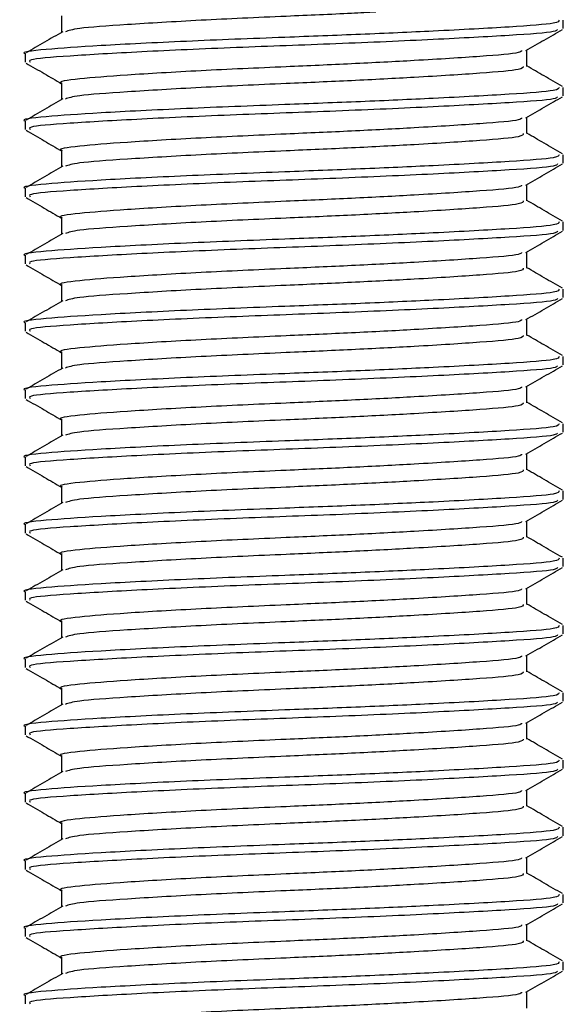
# Model space of a CAD drawing. Header units: millimetres. Extents: x 0 to 420, y 0 to 297.
# Tile 75 of 88: x 292.524 to 293.096, y 200.858 to 201.894. Entities that reach past the tile are written whole.
import ezdxf

# ---------------------------------------------------------------- set-up
doc = ezdxf.new("R2010")
doc.units = ezdxf.units.MM

msp = doc.modelspace()

# ---------------------------------------------------------------- linework, layer by layer
at = {"color": 7, "linetype": 'Continuous', "lineweight": 25}
for p, q in [((292.56844, 201.89784), (292.56844, 201.88062)), ((293.09621, 201.88457), (293.09621, 201.89342)), ((292.53014, 201.85804), (292.53014, 201.84917)), ((293.05791, 201.84477), (293.05791, 201.86197)), ((292.56844, 201.82708), (292.56844, 201.80986)), ((293.09621, 201.81382), (293.09621, 201.82266)), ((292.53014, 201.78728), (292.53014, 201.77842)), ((293.05791, 201.77401), (293.05791, 201.79121)), ((292.56844, 201.75632), (292.56844, 201.7391)), ((293.09621, 201.74306), (293.09621, 201.7519)), ((292.53014, 201.71652), (292.53014, 201.70766)), ((293.05791, 201.70325), (293.05791, 201.72045)), ((292.56844, 201.68556), (292.56844, 201.66834)), ((293.09621, 201.6723), (293.09621, 201.68114)), ((292.53014, 201.64576), (292.53014, 201.6369)), ((293.05791, 201.6325), (293.05791, 201.64969)), ((292.56844, 201.61481), (292.56844, 201.59758)), ((293.09621, 201.60154), (293.09621, 201.61038)), ((293.05791, 201.56174), (293.05791, 201.57893)), ((292.53014, 201.575), (292.53014, 201.56614)), ((292.56844, 201.54405), (292.56844, 201.52682)), ((293.09621, 201.53078), (293.09621, 201.53963)), ((293.05791, 201.49098), (293.05791, 201.50817)), ((292.53014, 201.50424), (292.53014, 201.49538)), ((292.56844, 201.47329), (292.56844, 201.45607)), ((293.09621, 201.46002), (293.09621, 201.46887)), ((292.53014, 201.43348), (292.53014, 201.42462)), ((293.05791, 201.42022), (293.05791, 201.43741)), ((292.56844, 201.40253), (292.56844, 201.38531)), ((293.09621, 201.38926), (293.09621, 201.39811)), ((292.53014, 201.36272), (292.53014, 201.35386)), ((293.05791, 201.34946), (293.05791, 201.36665)), ((292.56844, 201.33177), (292.56844, 201.31455)), ((293.09621, 201.3185), (293.09621, 201.32735)), ((292.53014, 201.29197), (292.53014, 201.2831)), ((293.05791, 201.2787), (293.05791, 201.2959)), ((292.56844, 201.26101), (292.56844, 201.24379)), ((293.09621, 201.24775), (293.09621, 201.25659)), ((293.05791, 201.20794), (293.05791, 201.22514)), ((292.53014, 201.22121), (292.53014, 201.21235)), ((292.56844, 201.19025), (292.56844, 201.17303)), ((293.09621, 201.17699), (293.09621, 201.18583)), ((293.05791, 201.13718), (293.05791, 201.15438)), ((292.53014, 201.15045), (292.53014, 201.14159)), ((292.56844, 201.11949), (292.56844, 201.10227)), ((293.09621, 201.10623), (293.09621, 201.11507)), ((293.05791, 201.06643), (293.05791, 201.08362)), ((292.53014, 201.07969), (292.53014, 201.07083)), ((292.56844, 201.04874), (292.56844, 201.03151)), ((293.09621, 201.03547), (293.09621, 201.04431)), ((292.53014, 201.00893), (292.53014, 201.00007)), ((293.05791, 200.99567), (293.05791, 201.01286)), ((292.56844, 200.97798), (292.56844, 200.96075)), ((293.09621, 200.96471), (293.09621, 200.97355)), ((292.53014, 200.93817), (292.53014, 200.92931)), ((293.05791, 200.92491), (293.05791, 200.9421)), ((292.56844, 200.90722), (292.56844, 200.89)), ((293.09621, 200.89395), (293.09621, 200.9028)), ((292.53014, 200.86741), (292.53014, 200.85855)), ((293.05791, 200.85415), (293.05791, 200.87134))]:
    msp.add_line(p, q, dxfattribs=at)
for points, knots in [([(292.89903, 201.90185), (292.89058, 201.9014), (292.86113, 201.89983), (292.79663, 201.89711), (292.71187, 201.89329), (292.6348, 201.88863), (292.58321, 201.88501), (292.57575, 201.88239), (292.57241, 201.88122)], [0, 0, 0, 0, 0.0620577, 0.2164101, 0.4215255, 0.6323517, 0.8350358, 1, 1, 1, 1]), ([(293.09181, 201.89342), (293.09152, 201.89233), (293.09085, 201.88975), (293.04309, 201.88622), (292.96917, 201.88221), (292.88465, 201.87837), (292.79443, 201.87499), (292.69629, 201.87118), (292.60533, 201.86652), (292.54851, 201.86262), (292.52381, 201.85963), (292.53066, 201.85809), (292.53092, 201.85804)], [0, 0, 0, 0, 0.0871164, 0.2058056, 0.3274743, 0.4210023, 0.5113649, 0.6314445, 0.7548636, 0.8735215, 0.995235, 1, 1, 1, 1]), ([(292.56957, 201.88127), (292.56316, 201.87756), (292.55035, 201.87014), (292.53754, 201.86273), (292.53113, 201.85902)], [0, 0, 0, 0, 0.4999039, 1, 1, 1, 1]), ([(293.09005, 201.88365), (293.08963, 201.88288), (293.08839, 201.88062), (293.04267, 201.87738), (292.96285, 201.87301), (292.85933, 201.86843), (292.74987, 201.8646), (292.64881, 201.86004), (292.57345, 201.85564), (292.53236, 201.85235), (292.53458, 201.85002), (292.53539, 201.84917)], [0, 0, 0, 0, 0.06376, 0.1855377, 0.3103724, 0.436457, 0.5577025, 0.6837036, 0.8086745, 0.9303586, 1, 1, 1, 1]), ([(293.05694, 201.8614), (293.06335, 201.86511), (293.07616, 201.87254), (293.08897, 201.87995), (293.09538, 201.88366)], [0, 0, 0, 0, 0.4998993, 1, 1, 1, 1]), ([(293.05238, 201.86142), (293.052, 201.86069), (293.05086, 201.85847), (293.01157, 201.85527), (292.94814, 201.85125), (292.87496, 201.84742), (292.79697, 201.84404), (292.7121, 201.84023), (292.63346, 201.83556), (292.58432, 201.83166), (292.56297, 201.82867), (292.56889, 201.82714), (292.56911, 201.82708)], [0, 0, 0, 0, 0.0604721, 0.1826262, 0.3078502, 0.4041125, 0.4971134, 0.6207, 0.7477276, 0.8698493, 0.9951194, 1, 1, 1, 1]), ([(292.53097, 201.84828), (292.53738, 201.84457), (292.54987, 201.83734), (292.56236, 201.83011), (292.56844, 201.82659)], [0, 0, 0, 0, 0.5130376, 1, 1, 1, 1]), ([(293.05412, 201.84478), (293.05387, 201.84369), (293.05329, 201.84111), (293.01198, 201.83758), (292.94807, 201.83356), (292.87497, 201.82973), (292.79703, 201.82635), (292.71174, 201.82254), (292.63483, 201.81787), (292.5832, 201.81425), (292.57575, 201.81164), (292.57241, 201.81046)], [0, 0, 0, 0, 0.0900083, 0.2123263, 0.3377184, 0.4341099, 0.5272356, 0.6509881, 0.7781862, 0.9004719, 1, 1, 1, 1]), ([(293.09522, 201.82364), (293.08881, 201.82735), (293.07637, 201.83454), (293.06394, 201.84175), (293.05791, 201.84524)], [0, 0, 0, 0, 0.5152084, 1, 1, 1, 1]), ([(293.09181, 201.82266), (293.09152, 201.82157), (293.09085, 201.81899), (293.04309, 201.81547), (292.96917, 201.81145), (292.88465, 201.80762), (292.79443, 201.80423), (292.69629, 201.80042), (292.60533, 201.79576), (292.54851, 201.79186), (292.52381, 201.78887), (292.53066, 201.78734), (292.53092, 201.78728)], [0, 0, 0, 0, 0.0871164, 0.2058056, 0.3274743, 0.4210023, 0.5113649, 0.6314445, 0.7548636, 0.8735215, 0.995235, 1, 1, 1, 1]), ([(292.56957, 201.81051), (292.56316, 201.8068), (292.55035, 201.79938), (292.53754, 201.79197), (292.53113, 201.78826)], [0, 0, 0, 0, 0.4999039, 1, 1, 1, 1]), ([(293.09005, 201.8129), (293.08963, 201.81212), (293.08839, 201.80987), (293.04267, 201.80663), (292.96285, 201.80225), (292.85933, 201.79768), (292.74987, 201.79384), (292.64881, 201.78928), (292.57345, 201.78488), (292.53236, 201.78159), (292.53458, 201.77926), (292.53539, 201.77842)], [0, 0, 0, 0, 0.06376, 0.1855377, 0.3103724, 0.436457, 0.5577025, 0.6837036, 0.8086745, 0.9303586, 1, 1, 1, 1]), ([(293.05694, 201.79065), (293.06335, 201.79436), (293.07616, 201.80178), (293.08897, 201.8092), (293.09538, 201.8129)], [0, 0, 0, 0, 0.4998993, 1, 1, 1, 1]), ([(293.05238, 201.79066), (293.052, 201.78993), (293.05086, 201.78772), (293.01157, 201.78451), (292.94814, 201.78049), (292.87496, 201.77666), (292.79697, 201.77328), (292.7121, 201.76947), (292.63346, 201.7648), (292.58432, 201.7609), (292.56297, 201.75792), (292.56889, 201.75638), (292.56911, 201.75632)], [0, 0, 0, 0, 0.0604721, 0.1826262, 0.3078502, 0.4041125, 0.4971134, 0.6207, 0.7477276, 0.8698493, 0.9951194, 1, 1, 1, 1]), ([(292.53097, 201.77753), (292.53738, 201.77382), (292.54987, 201.76659), (292.56236, 201.75935), (292.56844, 201.75583)], [0, 0, 0, 0, 0.5130376, 1, 1, 1, 1]), ([(293.05412, 201.77402), (293.05387, 201.77293), (293.05329, 201.77035), (293.01198, 201.76682), (292.94807, 201.7628), (292.87497, 201.75897), (292.79703, 201.75559), (292.71174, 201.75178), (292.63483, 201.74711), (292.5832, 201.74349), (292.57575, 201.74088), (292.57241, 201.7397)], [0, 0, 0, 0, 0.09000825, 0.21232628, 0.33771836, 0.43410992, 0.52723561, 0.65098812, 0.77818623, 0.90047192, 1, 1, 1, 1]), ([(293.09522, 201.75288), (293.08881, 201.75659), (293.07637, 201.76379), (293.06394, 201.77099), (293.05791, 201.77448)], [0, 0, 0, 0, 0.5152084, 1, 1, 1, 1]), ([(293.09181, 201.7519), (293.09152, 201.75081), (293.09085, 201.74824), (293.04309, 201.74471), (292.96917, 201.74069), (292.88465, 201.73686), (292.79443, 201.73348), (292.69629, 201.72966), (292.60533, 201.725), (292.54851, 201.7211), (292.52381, 201.71811), (292.53066, 201.71658), (292.53092, 201.71652)], [0, 0, 0, 0, 0.0871164, 0.2058056, 0.3274743, 0.4210023, 0.5113649, 0.6314445, 0.7548636, 0.8735215, 0.995235, 1, 1, 1, 1]), ([(292.56957, 201.73975), (292.56316, 201.73604), (292.55035, 201.72862), (292.53754, 201.72121), (292.53113, 201.7175)], [0, 0, 0, 0, 0.4999039, 1, 1, 1, 1]), ([(293.09005, 201.74214), (293.08963, 201.74136), (293.08839, 201.73911), (293.04267, 201.73587), (292.96285, 201.73149), (292.85933, 201.72692), (292.74987, 201.72308), (292.64881, 201.71852), (292.57345, 201.71412), (292.53236, 201.71083), (292.53458, 201.7085), (292.53539, 201.70766)], [0, 0, 0, 0, 0.06376, 0.1855377, 0.3103724, 0.436457, 0.5577025, 0.6837036, 0.8086745, 0.9303586, 1, 1, 1, 1]), ([(293.05694, 201.71989), (293.06335, 201.7236), (293.07616, 201.73102), (293.08897, 201.73844), (293.09538, 201.74215)], [0, 0, 0, 0, 0.4998993, 1, 1, 1, 1]), ([(293.05238, 201.7199), (293.052, 201.71917), (293.05086, 201.71696), (293.01157, 201.71376), (292.94814, 201.70973), (292.87496, 201.7059), (292.79697, 201.70252), (292.7121, 201.69871), (292.63346, 201.69404), (292.58432, 201.69014), (292.56297, 201.68716), (292.56889, 201.68562), (292.56911, 201.68556)], [0, 0, 0, 0, 0.0604721, 0.1826262, 0.3078502, 0.4041125, 0.4971134, 0.6207, 0.7477276, 0.8698493, 0.9951194, 1, 1, 1, 1]), ([(292.53097, 201.70677), (292.53738, 201.70306), (292.54987, 201.69583), (292.56236, 201.68859), (292.56844, 201.68507)], [0, 0, 0, 0, 0.5130376, 1, 1, 1, 1]), ([(293.05412, 201.70326), (293.05387, 201.70217), (293.05329, 201.69959), (293.01198, 201.69606), (292.94807, 201.69204), (292.87497, 201.68821), (292.79703, 201.68483), (292.71174, 201.68102), (292.63483, 201.67635), (292.5832, 201.67273), (292.57575, 201.67012), (292.57241, 201.66895)], [0, 0, 0, 0, 0.0900083, 0.2123263, 0.3377184, 0.4341099, 0.5272356, 0.6509881, 0.7781862, 0.9004719, 1, 1, 1, 1]), ([(293.09522, 201.68212), (293.08881, 201.68583), (293.07637, 201.69303), (293.06394, 201.70023), (293.05791, 201.70372)], [0, 0, 0, 0, 0.5152084, 1, 1, 1, 1]), ([(293.09181, 201.68114), (293.09152, 201.68005), (293.09085, 201.67748), (293.04309, 201.67395), (292.96917, 201.66993), (292.88465, 201.6661), (292.79443, 201.66272), (292.69629, 201.65891), (292.60533, 201.65424), (292.54851, 201.65034), (292.52381, 201.64735), (292.53066, 201.64582), (292.53092, 201.64576)], [0, 0, 0, 0, 0.0871164, 0.2058056, 0.3274743, 0.4210023, 0.5113649, 0.6314445, 0.7548636, 0.8735215, 0.995235, 1, 1, 1, 1]), ([(293.09005, 201.67138), (293.08963, 201.6706), (293.08839, 201.66835), (293.04267, 201.66511), (292.96285, 201.66073), (292.85933, 201.65616), (292.74987, 201.65232), (292.64881, 201.64776), (292.57345, 201.64337), (292.53236, 201.64007), (292.53458, 201.63775), (292.53539, 201.6369)], [0, 0, 0, 0, 0.06376, 0.1855377, 0.3103724, 0.436457, 0.5577025, 0.6837036, 0.8086745, 0.9303586, 1, 1, 1, 1]), ([(293.05694, 201.64913), (293.06335, 201.65284), (293.07616, 201.66026), (293.08897, 201.66768), (293.09538, 201.67139)], [0, 0, 0, 0, 0.4998993, 1, 1, 1, 1]), ([(292.56957, 201.669), (292.56316, 201.66529), (292.55035, 201.65787), (292.53754, 201.65045), (292.53113, 201.64674)], [0, 0, 0, 0, 0.4999039, 1, 1, 1, 1]), ([(293.05238, 201.64914), (293.052, 201.64841), (293.05086, 201.6462), (293.01157, 201.643), (292.94814, 201.63897), (292.87496, 201.63514), (292.79697, 201.63176), (292.7121, 201.62795), (292.63346, 201.62328), (292.58432, 201.61938), (292.56297, 201.6164), (292.56889, 201.61486), (292.56911, 201.6148)], [0, 0, 0, 0, 0.0604721, 0.1826262, 0.3078502, 0.4041125, 0.4971134, 0.6207, 0.7477276, 0.8698493, 0.9951194, 1, 1, 1, 1]), ([(292.53097, 201.63601), (292.53738, 201.6323), (292.54987, 201.62507), (292.56236, 201.61783), (292.56844, 201.61431)], [0, 0, 0, 0, 0.5130376, 1, 1, 1, 1]), ([(293.05412, 201.6325), (293.05387, 201.63141), (293.05329, 201.62883), (293.01198, 201.6253), (292.94807, 201.62128), (292.87497, 201.61745), (292.79703, 201.61407), (292.71174, 201.61026), (292.63483, 201.60559), (292.5832, 201.60197), (292.57575, 201.59936), (292.57241, 201.59819)], [0, 0, 0, 0, 0.09000825, 0.21232628, 0.33771836, 0.43410992, 0.52723561, 0.65098812, 0.77818623, 0.90047192, 1, 1, 1, 1]), ([(293.09522, 201.61136), (293.08881, 201.61507), (293.07637, 201.62227), (293.06394, 201.62947), (293.05791, 201.63296)], [0, 0, 0, 0, 0.5152084, 1, 1, 1, 1]), ([(293.09181, 201.61038), (293.09152, 201.60929), (293.09085, 201.60672), (293.04309, 201.60319), (292.96917, 201.59917), (292.88465, 201.59534), (292.79443, 201.59196), (292.69629, 201.58815), (292.60533, 201.58348), (292.54851, 201.57958), (292.52381, 201.5766), (292.53066, 201.57506), (292.53092, 201.575)], [0, 0, 0, 0, 0.0871164, 0.2058056, 0.3274743, 0.4210023, 0.5113649, 0.6314445, 0.7548636, 0.8735215, 0.995235, 1, 1, 1, 1]), ([(292.56957, 201.59824), (292.56316, 201.59453), (292.55035, 201.58711), (292.53754, 201.57969), (292.53113, 201.57598)], [0, 0, 0, 0, 0.49990393, 1, 1, 1, 1]), ([(293.09005, 201.60062), (293.08963, 201.59984), (293.08839, 201.59759), (293.04267, 201.59435), (292.96285, 201.58997), (292.85933, 201.5854), (292.74987, 201.58156), (292.64881, 201.57701), (292.57345, 201.57261), (292.53236, 201.56931), (292.53458, 201.56699), (292.53539, 201.56614)], [0, 0, 0, 0, 0.06376, 0.1855377, 0.3103724, 0.436457, 0.5577025, 0.6837036, 0.8086745, 0.9303586, 1, 1, 1, 1]), ([(293.05694, 201.57837), (293.06335, 201.58208), (293.07616, 201.5895), (293.08897, 201.59692), (293.09538, 201.60063)], [0, 0, 0, 0, 0.4998993, 1, 1, 1, 1]), ([(293.05238, 201.57838), (293.052, 201.57765), (293.05086, 201.57544), (293.01157, 201.57224), (292.94814, 201.56821), (292.87496, 201.56438), (292.79697, 201.561), (292.7121, 201.55719), (292.63346, 201.55252), (292.58432, 201.54863), (292.56297, 201.54564), (292.56889, 201.5441), (292.56911, 201.54404)], [0, 0, 0, 0, 0.0604721, 0.1826262, 0.3078502, 0.4041125, 0.4971134, 0.6207, 0.7477276, 0.8698493, 0.9951194, 1, 1, 1, 1]), ([(292.53097, 201.56525), (292.53738, 201.56154), (292.54987, 201.55431), (292.56236, 201.54707), (292.56844, 201.54355)], [0, 0, 0, 0, 0.5130376, 1, 1, 1, 1]), ([(293.05412, 201.56175), (293.05387, 201.56065), (293.05329, 201.55807), (293.01198, 201.55454), (292.94807, 201.55052), (292.87497, 201.54669), (292.79703, 201.54331), (292.71174, 201.5395), (292.63483, 201.53483), (292.5832, 201.53121), (292.57575, 201.5286), (292.57241, 201.52743)], [0, 0, 0, 0, 0.09000825, 0.21232628, 0.33771836, 0.43410992, 0.52723561, 0.65098812, 0.77818623, 0.90047192, 1, 1, 1, 1]), ([(293.09522, 201.5406), (293.08881, 201.54431), (293.07637, 201.55151), (293.06394, 201.55871), (293.05791, 201.5622)], [0, 0, 0, 0, 0.51520836, 1, 1, 1, 1]), ([(293.09181, 201.53963), (293.09152, 201.53853), (293.09085, 201.53596), (293.04309, 201.53243), (292.96917, 201.52841), (292.88465, 201.52458), (292.79443, 201.5212), (292.69629, 201.51739), (292.60533, 201.51272), (292.54851, 201.50882), (292.52381, 201.50584), (292.53066, 201.5043), (292.53092, 201.50424)], [0, 0, 0, 0, 0.0871164, 0.2058056, 0.3274743, 0.4210023, 0.5113649, 0.6314445, 0.7548636, 0.8735215, 0.995235, 1, 1, 1, 1]), ([(292.56957, 201.52748), (292.56316, 201.52377), (292.55035, 201.51635), (292.53754, 201.50893), (292.53113, 201.50522)], [0, 0, 0, 0, 0.4999039, 1, 1, 1, 1]), ([(293.09005, 201.52986), (293.08963, 201.52909), (293.08839, 201.52683), (293.04267, 201.52359), (292.96285, 201.51921), (292.85933, 201.51464), (292.74987, 201.5108), (292.64881, 201.50625), (292.57345, 201.50185), (292.53236, 201.49856), (292.53458, 201.49623), (292.53539, 201.49538)], [0, 0, 0, 0, 0.06376, 0.1855377, 0.3103724, 0.436457, 0.5577025, 0.6837036, 0.8086745, 0.9303586, 1, 1, 1, 1]), ([(293.05694, 201.50761), (293.06335, 201.51132), (293.07616, 201.51874), (293.08897, 201.52616), (293.09538, 201.52987)], [0, 0, 0, 0, 0.49989925, 1, 1, 1, 1]), ([(293.05238, 201.50762), (293.052, 201.50689), (293.05086, 201.50468), (293.01157, 201.50148), (292.94814, 201.49745), (292.87496, 201.49362), (292.79697, 201.49024), (292.7121, 201.48643), (292.63346, 201.48177), (292.58432, 201.47787), (292.56297, 201.47488), (292.56889, 201.47334), (292.56911, 201.47329)], [0, 0, 0, 0, 0.0604721, 0.1826262, 0.3078502, 0.4041125, 0.4971134, 0.6207, 0.7477276, 0.8698493, 0.9951194, 1, 1, 1, 1]), ([(292.53097, 201.49449), (292.53738, 201.49078), (292.54987, 201.48355), (292.56236, 201.47632), (292.56844, 201.47279)], [0, 0, 0, 0, 0.5130376, 1, 1, 1, 1]), ([(293.05412, 201.49099), (293.05387, 201.48989), (293.05329, 201.48732), (293.01198, 201.48378), (292.94807, 201.47977), (292.87497, 201.47593), (292.79703, 201.47255), (292.71174, 201.46874), (292.63483, 201.46407), (292.5832, 201.46046), (292.57575, 201.45784), (292.57241, 201.45667)], [0, 0, 0, 0, 0.0900083, 0.2123263, 0.3377184, 0.4341099, 0.5272356, 0.6509881, 0.7781862, 0.9004719, 1, 1, 1, 1]), ([(293.09522, 201.46984), (293.08881, 201.47355), (293.07637, 201.48075), (293.06394, 201.48795), (293.05791, 201.49145)], [0, 0, 0, 0, 0.5152084, 1, 1, 1, 1]), ([(293.09181, 201.46887), (293.09152, 201.46778), (293.09085, 201.4652), (293.04309, 201.46167), (292.96917, 201.45765), (292.88465, 201.45382), (292.79443, 201.45044), (292.69629, 201.44663), (292.60533, 201.44196), (292.54851, 201.43807), (292.52381, 201.43508), (292.53066, 201.43354), (292.53092, 201.43348)], [0, 0, 0, 0, 0.0871164, 0.2058056, 0.3274743, 0.4210023, 0.5113649, 0.6314445, 0.7548636, 0.8735215, 0.995235, 1, 1, 1, 1]), ([(292.56957, 201.45672), (292.56316, 201.45301), (292.55035, 201.44559), (292.53754, 201.43817), (292.53113, 201.43446)], [0, 0, 0, 0, 0.4999039, 1, 1, 1, 1]), ([(293.09005, 201.4591), (293.08963, 201.45833), (293.08839, 201.45607), (293.04267, 201.45283), (292.96285, 201.44845), (292.85933, 201.44388), (292.74987, 201.44005), (292.64881, 201.43549), (292.57345, 201.43109), (292.53236, 201.4278), (292.53458, 201.42547), (292.53539, 201.42462)], [0, 0, 0, 0, 0.06376, 0.1855377, 0.3103724, 0.436457, 0.5577025, 0.6837036, 0.8086745, 0.9303586, 1, 1, 1, 1]), ([(293.05694, 201.43685), (293.06335, 201.44056), (293.07616, 201.44798), (293.08897, 201.4554), (293.09538, 201.45911)], [0, 0, 0, 0, 0.49989925, 1, 1, 1, 1]), ([(293.05238, 201.43687), (293.052, 201.43613), (293.05086, 201.43392), (293.01157, 201.43072), (292.94814, 201.4267), (292.87496, 201.42286), (292.79697, 201.41948), (292.7121, 201.41567), (292.63346, 201.41101), (292.58432, 201.40711), (292.56297, 201.40412), (292.56889, 201.40258), (292.56911, 201.40253)], [0, 0, 0, 0, 0.0604721, 0.1826262, 0.3078502, 0.4041125, 0.4971134, 0.6207, 0.7477276, 0.8698493, 0.9951194, 1, 1, 1, 1]), ([(292.53097, 201.42373), (292.53738, 201.42002), (292.54987, 201.41279), (292.56236, 201.40556), (292.56844, 201.40203)], [0, 0, 0, 0, 0.51303762, 1, 1, 1, 1]), ([(293.05412, 201.42023), (293.05387, 201.41913), (293.05329, 201.41656), (293.01198, 201.41302), (292.94807, 201.40901), (292.87497, 201.40517), (292.79703, 201.40179), (292.71174, 201.39798), (292.63483, 201.39331), (292.5832, 201.3897), (292.57575, 201.38708), (292.57241, 201.38591)], [0, 0, 0, 0, 0.0900083, 0.2123263, 0.3377184, 0.4341099, 0.5272356, 0.6509881, 0.7781862, 0.9004719, 1, 1, 1, 1]), ([(293.09522, 201.39908), (293.08881, 201.40279), (293.07637, 201.40999), (293.06394, 201.41719), (293.05791, 201.42069)], [0, 0, 0, 0, 0.5152084, 1, 1, 1, 1]), ([(293.09181, 201.39811), (293.09152, 201.39702), (293.09085, 201.39444), (293.04309, 201.39091), (292.96917, 201.38689), (292.88465, 201.38306), (292.79443, 201.37968), (292.69629, 201.37587), (292.60533, 201.3712), (292.54851, 201.36731), (292.52381, 201.36432), (292.53066, 201.36278), (292.53092, 201.36272)], [0, 0, 0, 0, 0.0871164, 0.2058056, 0.3274743, 0.4210023, 0.5113649, 0.6314445, 0.7548636, 0.8735215, 0.995235, 1, 1, 1, 1]), ([(292.56957, 201.38596), (292.56316, 201.38225), (292.55035, 201.37483), (292.53754, 201.36741), (292.53113, 201.36371)], [0, 0, 0, 0, 0.4999039, 1, 1, 1, 1]), ([(293.09005, 201.38834), (293.08963, 201.38757), (293.08839, 201.38531), (293.04267, 201.38207), (292.96285, 201.37769), (292.85933, 201.37312), (292.74987, 201.36929), (292.64881, 201.36473), (292.57345, 201.36033), (292.53236, 201.35704), (292.53458, 201.35471), (292.53539, 201.35386)], [0, 0, 0, 0, 0.06376, 0.1855377, 0.3103724, 0.436457, 0.5577025, 0.6837036, 0.8086745, 0.9303586, 1, 1, 1, 1]), ([(293.05694, 201.36609), (293.06335, 201.3698), (293.07616, 201.37723), (293.08897, 201.38464), (293.09538, 201.38835)], [0, 0, 0, 0, 0.4998993, 1, 1, 1, 1]), ([(293.05238, 201.36611), (293.052, 201.36537), (293.05086, 201.36316), (293.01157, 201.35996), (292.94814, 201.35594), (292.87496, 201.35211), (292.79697, 201.34872), (292.7121, 201.34491), (292.63346, 201.34025), (292.58432, 201.33635), (292.56297, 201.33336), (292.56889, 201.33183), (292.56911, 201.33177)], [0, 0, 0, 0, 0.06047214, 0.18262619, 0.30785017, 0.40411251, 0.49711336, 0.62069998, 0.74772757, 0.86984932, 0.99511941, 1, 1, 1, 1]), ([(292.53097, 201.35297), (292.53738, 201.34926), (292.54987, 201.34203), (292.56236, 201.3348), (292.56844, 201.33127)], [0, 0, 0, 0, 0.5130376, 1, 1, 1, 1]), ([(293.05412, 201.34947), (293.05387, 201.34838), (293.05329, 201.3458), (293.01198, 201.34227), (292.94807, 201.33825), (292.87497, 201.33442), (292.79703, 201.33103), (292.71174, 201.32722), (292.63483, 201.32256), (292.5832, 201.31894), (292.57575, 201.31632), (292.57241, 201.31515)], [0, 0, 0, 0, 0.0900083, 0.2123263, 0.3377184, 0.4341099, 0.5272356, 0.6509881, 0.7781862, 0.9004719, 1, 1, 1, 1]), ([(293.09522, 201.32833), (293.08881, 201.33203), (293.07637, 201.33923), (293.06394, 201.34644), (293.05791, 201.34993)], [0, 0, 0, 0, 0.5152084, 1, 1, 1, 1]), ([(293.09181, 201.32735), (293.09152, 201.32626), (293.09085, 201.32368), (293.04309, 201.32015), (292.96917, 201.31614), (292.88465, 201.3123), (292.79443, 201.30892), (292.69629, 201.30511), (292.60533, 201.30045), (292.54851, 201.29655), (292.52381, 201.29356), (292.53066, 201.29202), (292.53092, 201.29197)], [0, 0, 0, 0, 0.0871164, 0.2058056, 0.3274743, 0.4210023, 0.5113649, 0.6314445, 0.7548636, 0.8735215, 0.995235, 1, 1, 1, 1]), ([(292.56957, 201.3152), (292.56316, 201.31149), (292.55035, 201.30407), (292.53754, 201.29666), (292.53113, 201.29295)], [0, 0, 0, 0, 0.4999039, 1, 1, 1, 1]), ([(293.09005, 201.31758), (293.08963, 201.31681), (293.08839, 201.31455), (293.04267, 201.31131), (292.96285, 201.30694), (292.85933, 201.30236), (292.74987, 201.29853), (292.64881, 201.29397), (292.57345, 201.28957), (292.53236, 201.28628), (292.53458, 201.28395), (292.53539, 201.2831)], [0, 0, 0, 0, 0.06376, 0.1855377, 0.3103724, 0.436457, 0.5577025, 0.6837036, 0.8086745, 0.9303586, 1, 1, 1, 1]), ([(293.05694, 201.29533), (293.06335, 201.29904), (293.07616, 201.30647), (293.08897, 201.31388), (293.09538, 201.31759)], [0, 0, 0, 0, 0.4998993, 1, 1, 1, 1]), ([(293.05238, 201.29535), (293.052, 201.29462), (293.05086, 201.2924), (293.01157, 201.2892), (292.94814, 201.28518), (292.87496, 201.28135), (292.79697, 201.27797), (292.7121, 201.27415), (292.63346, 201.26949), (292.58432, 201.26559), (292.56297, 201.2626), (292.56889, 201.26107), (292.56911, 201.26101)], [0, 0, 0, 0, 0.06047214, 0.18262619, 0.30785017, 0.40411251, 0.49711336, 0.62069998, 0.74772757, 0.86984932, 0.99511941, 1, 1, 1, 1]), ([(292.53097, 201.28221), (292.53738, 201.2785), (292.54987, 201.27127), (292.56236, 201.26404), (292.56844, 201.26052)], [0, 0, 0, 0, 0.5130376, 1, 1, 1, 1]), ([(293.05412, 201.27871), (293.05387, 201.27762), (293.05329, 201.27504), (293.01198, 201.27151), (292.94807, 201.26749), (292.87497, 201.26366), (292.79703, 201.26028), (292.71174, 201.25647), (292.63483, 201.2518), (292.5832, 201.24818), (292.57575, 201.24557), (292.57241, 201.24439)], [0, 0, 0, 0, 0.0900083, 0.2123263, 0.3377184, 0.4341099, 0.5272356, 0.6509881, 0.7781862, 0.9004719, 1, 1, 1, 1]), ([(293.09522, 201.25757), (293.08881, 201.26128), (293.07637, 201.26847), (293.06394, 201.27568), (293.05791, 201.27917)], [0, 0, 0, 0, 0.5152084, 1, 1, 1, 1]), ([(293.09181, 201.25659), (293.09152, 201.2555), (293.09085, 201.25292), (293.04309, 201.2494), (292.96917, 201.24538), (292.88465, 201.24155), (292.79443, 201.23816), (292.69629, 201.23435), (292.60533, 201.22969), (292.54851, 201.22579), (292.52381, 201.2228), (292.53066, 201.22126), (292.53092, 201.22121)], [0, 0, 0, 0, 0.0871164, 0.2058056, 0.3274743, 0.4210023, 0.5113649, 0.6314445, 0.7548636, 0.8735215, 0.995235, 1, 1, 1, 1]), ([(293.09005, 201.24683), (293.08963, 201.24605), (293.08839, 201.2438), (293.04267, 201.24056), (292.96285, 201.23618), (292.85933, 201.23161), (292.74987, 201.22777), (292.64881, 201.22321), (292.57345, 201.21881), (292.53236, 201.21552), (292.53458, 201.21319), (292.53539, 201.21235)], [0, 0, 0, 0, 0.06376, 0.1855377, 0.3103724, 0.436457, 0.5577025, 0.6837036, 0.8086745, 0.9303586, 1, 1, 1, 1]), ([(293.05694, 201.22458), (293.06335, 201.22829), (293.07616, 201.23571), (293.08897, 201.24313), (293.09538, 201.24683)], [0, 0, 0, 0, 0.4998993, 1, 1, 1, 1]), ([(292.56957, 201.24444), (292.56316, 201.24073), (292.55035, 201.23331), (292.53754, 201.2259), (292.53113, 201.22219)], [0, 0, 0, 0, 0.4999039, 1, 1, 1, 1]), ([(293.05238, 201.22459), (293.052, 201.22386), (293.05086, 201.22165), (293.01157, 201.21844), (292.94814, 201.21442), (292.87496, 201.21059), (292.79697, 201.20721), (292.7121, 201.2034), (292.63346, 201.19873), (292.58432, 201.19483), (292.56297, 201.19185), (292.56889, 201.19031), (292.56911, 201.19025)], [0, 0, 0, 0, 0.06047214, 0.18262619, 0.30785017, 0.40411251, 0.49711336, 0.62069998, 0.74772757, 0.86984932, 0.99511941, 1, 1, 1, 1]), ([(292.53097, 201.21146), (292.53738, 201.20775), (292.54987, 201.20052), (292.56236, 201.19328), (292.56844, 201.18976)], [0, 0, 0, 0, 0.5130376, 1, 1, 1, 1]), ([(293.05412, 201.20795), (293.05387, 201.20686), (293.05329, 201.20428), (293.01198, 201.20075), (292.94807, 201.19673), (292.87497, 201.1929), (292.79703, 201.18952), (292.71174, 201.18571), (292.63483, 201.18104), (292.5832, 201.17742), (292.57575, 201.17481), (292.57241, 201.17363)], [0, 0, 0, 0, 0.0900083, 0.2123263, 0.3377184, 0.4341099, 0.5272356, 0.6509881, 0.7781862, 0.9004719, 1, 1, 1, 1]), ([(293.09522, 201.18681), (293.08881, 201.19052), (293.07637, 201.19772), (293.06394, 201.20492), (293.05791, 201.20841)], [0, 0, 0, 0, 0.5152084, 1, 1, 1, 1]), ([(293.09181, 201.18583), (293.09152, 201.18474), (293.09085, 201.18217), (293.04309, 201.17864), (292.96917, 201.17462), (292.88465, 201.17079), (292.79443, 201.1674), (292.69629, 201.16359), (292.60533, 201.15893), (292.54851, 201.15503), (292.52381, 201.15204), (292.53066, 201.15051), (292.53092, 201.15045)], [0, 0, 0, 0, 0.0871164, 0.2058056, 0.3274743, 0.4210023, 0.5113649, 0.6314445, 0.7548636, 0.8735215, 0.995235, 1, 1, 1, 1]), ([(292.56957, 201.17368), (292.56316, 201.16997), (292.55035, 201.16255), (292.53754, 201.15514), (292.53113, 201.15143)], [0, 0, 0, 0, 0.49990393, 1, 1, 1, 1]), ([(293.09005, 201.17607), (293.08963, 201.17529), (293.08839, 201.17304), (293.04267, 201.1698), (292.96285, 201.16542), (292.85933, 201.16085), (292.74987, 201.15701), (292.64881, 201.15245), (292.57345, 201.14805), (292.53236, 201.14476), (292.53458, 201.14243), (292.53539, 201.14159)], [0, 0, 0, 0, 0.06376, 0.1855377, 0.3103724, 0.436457, 0.5577025, 0.6837036, 0.8086745, 0.9303586, 1, 1, 1, 1]), ([(293.05694, 201.15382), (293.06335, 201.15753), (293.07616, 201.16495), (293.08897, 201.17237), (293.09538, 201.17608)], [0, 0, 0, 0, 0.4998993, 1, 1, 1, 1]), ([(293.05238, 201.15383), (293.052, 201.1531), (293.05086, 201.15089), (293.01157, 201.14769), (292.94814, 201.14366), (292.87496, 201.13983), (292.79697, 201.13645), (292.7121, 201.13264), (292.63346, 201.12797), (292.58432, 201.12407), (292.56297, 201.12109), (292.56889, 201.11955), (292.56911, 201.11949)], [0, 0, 0, 0, 0.06047214, 0.18262619, 0.30785017, 0.40411251, 0.49711336, 0.62069998, 0.74772757, 0.86984932, 0.99511941, 1, 1, 1, 1]), ([(292.53097, 201.1407), (292.53738, 201.13699), (292.54987, 201.12976), (292.56236, 201.12252), (292.56844, 201.119)], [0, 0, 0, 0, 0.5130376, 1, 1, 1, 1]), ([(293.05412, 201.13719), (293.05387, 201.1361), (293.05329, 201.13352), (293.01198, 201.12999), (292.94807, 201.12597), (292.87497, 201.12214), (292.79703, 201.11876), (292.71174, 201.11495), (292.63483, 201.11028), (292.5832, 201.10666), (292.57575, 201.10405), (292.57241, 201.10287)], [0, 0, 0, 0, 0.0900083, 0.2123263, 0.3377184, 0.4341099, 0.5272356, 0.6509881, 0.7781862, 0.9004719, 1, 1, 1, 1]), ([(293.09522, 201.11605), (293.08881, 201.11976), (293.07637, 201.12696), (293.06394, 201.13416), (293.05791, 201.13765)], [0, 0, 0, 0, 0.5152084, 1, 1, 1, 1]), ([(293.09181, 201.11507), (293.09152, 201.11398), (293.09085, 201.11141), (293.04309, 201.10788), (292.96917, 201.10386), (292.88465, 201.10003), (292.79443, 201.09665), (292.69629, 201.09284), (292.60533, 201.08817), (292.54851, 201.08427), (292.52381, 201.08128), (292.53066, 201.07975), (292.53092, 201.07969)], [0, 0, 0, 0, 0.0871164, 0.2058056, 0.3274743, 0.4210023, 0.5113649, 0.6314445, 0.7548636, 0.8735215, 0.995235, 1, 1, 1, 1]), ([(292.56957, 201.10292), (292.56316, 201.09922), (292.55035, 201.0918), (292.53754, 201.08438), (292.53113, 201.08067)], [0, 0, 0, 0, 0.49990393, 1, 1, 1, 1]), ([(293.09005, 201.10531), (293.08963, 201.10453), (293.08839, 201.10228), (293.04267, 201.09904), (292.96285, 201.09466), (292.85933, 201.09009), (292.74987, 201.08625), (292.64881, 201.08169), (292.57345, 201.0773), (292.53236, 201.074), (292.53458, 201.07168), (292.53539, 201.07083)], [0, 0, 0, 0, 0.06376, 0.1855377, 0.3103724, 0.436457, 0.5577025, 0.6837036, 0.8086745, 0.9303586, 1, 1, 1, 1]), ([(293.05694, 201.08306), (293.06335, 201.08677), (293.07616, 201.09419), (293.08897, 201.10161), (293.09538, 201.10532)], [0, 0, 0, 0, 0.4998993, 1, 1, 1, 1]), ([(293.05238, 201.08307), (293.052, 201.08234), (293.05086, 201.08013), (293.01157, 201.07693), (292.94814, 201.0729), (292.87496, 201.06907), (292.79697, 201.06569), (292.7121, 201.06188), (292.63346, 201.05721), (292.58432, 201.05331), (292.56297, 201.05033), (292.56889, 201.04879), (292.56911, 201.04873)], [0, 0, 0, 0, 0.0604721, 0.1826262, 0.3078502, 0.4041125, 0.4971134, 0.6207, 0.7477276, 0.8698493, 0.9951194, 1, 1, 1, 1]), ([(292.53097, 201.06994), (292.53738, 201.06623), (292.54987, 201.059), (292.56236, 201.05176), (292.56844, 201.04824)], [0, 0, 0, 0, 0.5130376, 1, 1, 1, 1]), ([(293.05412, 201.06643), (293.05387, 201.06534), (293.05329, 201.06276), (293.01198, 201.05923), (292.94807, 201.05521), (292.87497, 201.05138), (292.79703, 201.048), (292.71174, 201.04419), (292.63483, 201.03952), (292.5832, 201.0359), (292.57575, 201.03329), (292.57241, 201.03212)], [0, 0, 0, 0, 0.0900083, 0.2123263, 0.3377184, 0.4341099, 0.5272356, 0.6509881, 0.7781862, 0.9004719, 1, 1, 1, 1]), ([(293.09522, 201.04529), (293.08881, 201.049), (293.07637, 201.0562), (293.06394, 201.0634), (293.05791, 201.06689)], [0, 0, 0, 0, 0.5152084, 1, 1, 1, 1]), ([(293.09181, 201.04431), (293.09152, 201.04322), (293.09085, 201.04065), (293.04309, 201.03712), (292.96917, 201.0331), (292.88465, 201.02927), (292.79443, 201.02589), (292.69629, 201.02208), (292.60533, 201.01741), (292.54851, 201.01351), (292.52381, 201.01053), (292.53066, 201.00899), (292.53092, 201.00893)], [0, 0, 0, 0, 0.0871164, 0.2058056, 0.3274743, 0.4210023, 0.5113649, 0.6314445, 0.7548636, 0.8735215, 0.995235, 1, 1, 1, 1]), ([(292.56957, 201.03217), (292.56316, 201.02846), (292.55035, 201.02104), (292.53754, 201.01362), (292.53113, 201.00991)], [0, 0, 0, 0, 0.4999039, 1, 1, 1, 1]), ([(293.09005, 201.03455), (293.08963, 201.03377), (293.08839, 201.03152), (293.04267, 201.02828), (292.96285, 201.0239), (292.85933, 201.01933), (292.74987, 201.01549), (292.64881, 201.01094), (292.57345, 201.00654), (292.53236, 201.00324), (292.53458, 201.00092), (292.53539, 201.00007)], [0, 0, 0, 0, 0.06376, 0.1855377, 0.3103724, 0.436457, 0.5577025, 0.6837036, 0.8086745, 0.9303586, 1, 1, 1, 1]), ([(293.05694, 201.0123), (293.06335, 201.01601), (293.07616, 201.02343), (293.08897, 201.03085), (293.09538, 201.03456)], [0, 0, 0, 0, 0.4998993, 1, 1, 1, 1]), ([(293.05238, 201.01231), (293.052, 201.01158), (293.05086, 201.00937), (293.01157, 201.00617), (292.94814, 201.00214), (292.87496, 200.99831), (292.79697, 200.99493), (292.7121, 200.99112), (292.63346, 200.98645), (292.58432, 200.98256), (292.56297, 200.97957), (292.56889, 200.97803), (292.56911, 200.97797)], [0, 0, 0, 0, 0.0604721, 0.1826262, 0.3078502, 0.4041125, 0.4971134, 0.6207, 0.7477276, 0.8698493, 0.9951194, 1, 1, 1, 1]), ([(292.53097, 200.99918), (292.53738, 200.99547), (292.54987, 200.98824), (292.56236, 200.981), (292.56844, 200.97748)], [0, 0, 0, 0, 0.5130376, 1, 1, 1, 1]), ([(293.05412, 200.99567), (293.05387, 200.99458), (293.05329, 200.992), (293.01198, 200.98847), (292.94807, 200.98445), (292.87497, 200.98062), (292.79703, 200.97724), (292.71174, 200.97343), (292.63483, 200.96876), (292.5832, 200.96514), (292.57575, 200.96253), (292.57241, 200.96136)], [0, 0, 0, 0, 0.0900083, 0.2123263, 0.3377184, 0.4341099, 0.5272356, 0.6509881, 0.7781862, 0.9004719, 1, 1, 1, 1]), ([(293.09522, 200.97453), (293.08881, 200.97824), (293.07637, 200.98544), (293.06394, 200.99264), (293.05791, 200.99613)], [0, 0, 0, 0, 0.5152084, 1, 1, 1, 1]), ([(293.09181, 200.97355), (293.09152, 200.97246), (293.09085, 200.96989), (293.04309, 200.96636), (292.96917, 200.96234), (292.88465, 200.95851), (292.79443, 200.95513), (292.69629, 200.95132), (292.60533, 200.94665), (292.54851, 200.94275), (292.52381, 200.93977), (292.53066, 200.93823), (292.53092, 200.93817)], [0, 0, 0, 0, 0.0871164, 0.2058056, 0.3274743, 0.4210023, 0.5113649, 0.6314445, 0.7548636, 0.8735215, 0.995235, 1, 1, 1, 1]), ([(292.56957, 200.96141), (292.56316, 200.9577), (292.55035, 200.95028), (292.53754, 200.94286), (292.53113, 200.93915)], [0, 0, 0, 0, 0.4999039, 1, 1, 1, 1]), ([(293.09005, 200.96379), (293.08963, 200.96302), (293.08839, 200.96076), (293.04267, 200.95752), (292.96285, 200.95314), (292.85933, 200.94857), (292.74987, 200.94473), (292.64881, 200.94018), (292.57345, 200.93578), (292.53236, 200.93249), (292.53458, 200.93016), (292.53539, 200.92931)], [0, 0, 0, 0, 0.06376, 0.1855377, 0.3103724, 0.436457, 0.5577025, 0.6837036, 0.8086745, 0.9303586, 1, 1, 1, 1]), ([(293.05694, 200.94154), (293.06335, 200.94525), (293.07616, 200.95267), (293.08897, 200.96009), (293.09538, 200.9638)], [0, 0, 0, 0, 0.4998993, 1, 1, 1, 1]), ([(293.05238, 200.94155), (293.052, 200.94082), (293.05086, 200.93861), (293.01157, 200.93541), (292.94814, 200.93138), (292.87496, 200.92755), (292.79697, 200.92417), (292.7121, 200.92036), (292.63346, 200.91569), (292.58432, 200.9118), (292.56297, 200.90881), (292.56889, 200.90727), (292.56911, 200.90722)], [0, 0, 0, 0, 0.0604721, 0.1826262, 0.3078502, 0.4041125, 0.4971134, 0.6207, 0.7477276, 0.8698493, 0.9951194, 1, 1, 1, 1]), ([(292.53097, 200.92842), (292.53738, 200.92471), (292.54987, 200.91748), (292.56236, 200.91025), (292.56844, 200.90672)], [0, 0, 0, 0, 0.5130376, 1, 1, 1, 1]), ([(293.05412, 200.92492), (293.05387, 200.92382), (293.05329, 200.92125), (293.01198, 200.91771), (292.94807, 200.9137), (292.87497, 200.90986), (292.79703, 200.90648), (292.71174, 200.90267), (292.63483, 200.898), (292.5832, 200.89439), (292.57575, 200.89177), (292.57241, 200.8906)], [0, 0, 0, 0, 0.0900083, 0.2123263, 0.3377184, 0.4341099, 0.5272356, 0.6509881, 0.7781862, 0.9004719, 1, 1, 1, 1]), ([(293.09522, 200.90377), (293.08881, 200.90748), (293.07637, 200.91468), (293.06394, 200.92188), (293.05791, 200.92538)], [0, 0, 0, 0, 0.51520836, 1, 1, 1, 1]), ([(293.09181, 200.9028), (293.09152, 200.90171), (293.09085, 200.89913), (293.04309, 200.8956), (292.96917, 200.89158), (292.88465, 200.88775), (292.79443, 200.88437), (292.69629, 200.88056), (292.60533, 200.87589), (292.54851, 200.872), (292.52381, 200.86901), (292.53066, 200.86747), (292.53092, 200.86741)], [0, 0, 0, 0, 0.08711637, 0.20580555, 0.3274743, 0.42100231, 0.51136489, 0.6314445, 0.75486364, 0.87352147, 0.99523498, 1, 1, 1, 1]), ([(292.56957, 200.89065), (292.56316, 200.88694), (292.55035, 200.87952), (292.53754, 200.8721), (292.53113, 200.86839)], [0, 0, 0, 0, 0.4999039, 1, 1, 1, 1]), ([(293.09005, 200.89303), (293.08963, 200.89226), (293.08839, 200.89), (293.04267, 200.88676), (292.96285, 200.88238), (292.85933, 200.87781), (292.74987, 200.87398), (292.64881, 200.86942), (292.57345, 200.86502), (292.53236, 200.86173), (292.53458, 200.8594), (292.53539, 200.85855)], [0, 0, 0, 0, 0.06376, 0.1855377, 0.3103724, 0.436457, 0.5577025, 0.6837036, 0.8086745, 0.9303586, 1, 1, 1, 1]), ([(293.05694, 200.87078), (293.06335, 200.87449), (293.07616, 200.88191), (293.08897, 200.88933), (293.09538, 200.89304)], [0, 0, 0, 0, 0.4998993, 1, 1, 1, 1]), ([(293.05238, 200.8708), (293.052, 200.87006), (293.05086, 200.86785), (293.01157, 200.86465), (292.94814, 200.86063), (292.87496, 200.85679), (292.79697, 200.85341), (292.7121, 200.8496), (292.63346, 200.84494), (292.58432, 200.84104), (292.56297, 200.83805), (292.56889, 200.83651), (292.56911, 200.83646)], [0, 0, 0, 0, 0.0604721, 0.1826262, 0.3078502, 0.4041125, 0.4971134, 0.6207, 0.7477276, 0.8698493, 0.9951194, 1, 1, 1, 1])]:
    msp.add_open_spline(points, degree=3, knots=knots, dxfattribs=at)

doc.saveas('drawing.dxf')
